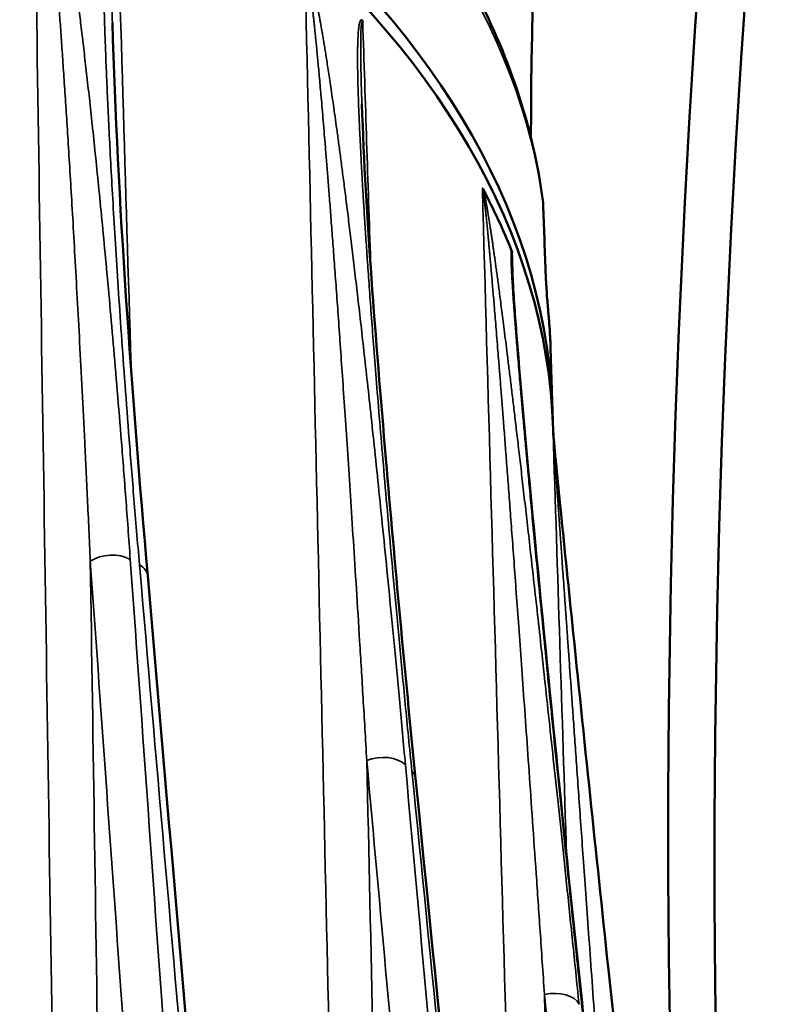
# Model space of a CAD drawing. Header units: millimetres. Extents: x 40 to 2195, y 40 to 1687.
# Tile 18 of 185: x 355 to 391, y 362 to 408. Entities that reach past the tile are written whole.
import ezdxf

# ---------------------------------------------------------------- set-up
doc = ezdxf.new("R2010")
doc.units = ezdxf.units.MM
doc.header["$LTSCALE"] = 8
doc.layers.add('Visible (ISO)', color=7, linetype='Continuous', lineweight=50)
doc.layers.add('Visible Narrow (ISO)', color=7, linetype='Continuous', lineweight=35)

msp = doc.modelspace()

# ---------------------------------------------------------------- linework, layer by layer
at = {"layer": 'Visible (ISO)'}
for p, q in [((371.123, 403.635), (371.123, 403.635)), ((378.002, 396.175), (378.002, 396.175)), ((379.77, 392.446), (379.863, 389.568)), ((379.889, 388.752), (379.899, 388.442))]:
    msp.add_line(p, q, dxfattribs=at)
for centre, major_axis, ratio, start_param, end_param in [((630.322, 528.776), (161.992, 316.297), 0.608065, 2.1428, 2.265044), ((304.902, 388.766), (74.974, 0), 0.57735, 0.009088, 2.43507), ((304.902, 387.95), (75, 0), 0.57735, 0.018517, 2.433048), ((784.674, 600.851), (-282.5, -489.304), 0.57735, 5.365815, 5.629759), ((786.795, 599.627), (-282.5, -489.304), 0.57735, 5.365815, 5.629759), ((304.902, 387.133), (75.026, 0), 0.57735, 0.22805, 0.295549), ((378.43, 399.026), (0.999, 0.036), 0.533582, 6.283183, 6.283311), ((378.539, 395.974), (0.999, 0.036), 0.533584, 6.283083, 6.283196)]:
    msp.add_ellipse(centre, major_axis=major_axis, ratio=ratio, start_param=start_param, end_param=end_param, dxfattribs=at)
for points, knots in [([(365.643, 421.444), (367.198, 420.17), (368.64, 418.843), (371.28, 416.096), (372.477, 414.676), (374.611, 411.756), (375.548, 410.256), (377.143, 407.192), (377.802, 405.628), (378.829, 402.456), (379.197, 400.848), (379.415, 399.23)], [1.7424481, 1.7424481, 1.7424481, 1.7424481, 1.8496767, 1.8496767, 1.9569065, 1.9569065, 2.0641363, 2.0641363, 2.1713662, 2.1713662, 2.278596, 2.278596, 2.278596, 2.278596]), ([(371.105, 407.514), (371.115, 407.503), (371.126, 407.489), (371.145, 407.458), (371.151, 407.444), (371.157, 407.432), (371.161, 407.421), (371.16, 407.423)], [0, 0, 0, 0, 0.00650603, 0.00650603, 0.01273347, 0.01273347, 0.01552946, 0.01552946, 0.01552946, 0.01552946]), ([(371.123, 403.635), (371.293, 398.476), (371.755, 392.919), (372.633, 382.549), (373.09, 377.66), (373.584, 372.736)], [0, 0, 0, 0, 2.132057, 2.132057, 3.99631, 3.99631, 3.99631, 3.99631]), ([(376.642, 399.782), (376.645, 399.784), (376.648, 399.784), (376.651, 399.782), (376.652, 399.781), (376.653, 399.78), (376.654, 399.779), (376.657, 399.777), (376.66, 399.774), (376.662, 399.77), (376.666, 399.765), (376.671, 399.758), (376.675, 399.75)], [0, 0, 0, 0, 0.333333, 0.333333, 0.333333, 0.426609, 0.426609, 0.426609, 0.666667, 0.666667, 0.666667, 1, 1, 1, 1]), ([(377.985, 396.926), (377.987, 396.923), (377.988, 396.92), (377.989, 396.917), (377.993, 396.907), (377.997, 396.895), (378, 396.882), (378.002, 396.874), (378.005, 396.864), (378.007, 396.855), (378.009, 396.847), (378.011, 396.838), (378.012, 396.829)], [0, 0, 0, 0, 0.111125, 0.111125, 0.111125, 0.5, 0.5, 0.5, 0.772021, 0.772021, 0.772021, 1, 1, 1, 1]), ([(378.002, 396.175), (378.012, 395.867), (378.033, 395.509), (378.111, 394.314), (378.18, 393.429), (378.472, 389.86), (378.729, 387.076), (379.69, 376.969), (380.461, 369.48), (381.269, 361.916)], [0, 0, 0, 0, 0.155789, 0.155789, 0.516109, 0.516109, 1.596641, 1.596641, 4.41498, 4.41498, 4.41498, 4.41498]), ([(379.539, 396.009), (379.543, 395.887), (379.549, 395.749), (379.564, 395.465), (379.573, 395.316), (379.592, 395.02), (379.602, 394.869), (379.623, 394.584), (379.634, 394.447), (379.653, 394.218), (379.662, 394.121), (379.669, 394.042)], [0, 0, 0, 0, 0.0442594, 0.0442594, 0.0882022, 0.0882022, 0.1335186, 0.1335186, 0.1796693, 0.1796693, 0.2220745, 0.2220745, 0.2220745, 0.2220745]), ([(379.669, 394.042), (379.679, 393.936), (379.689, 393.83), (379.706, 393.617), (379.714, 393.511), (379.729, 393.298), (379.736, 393.191), (379.748, 392.978), (379.753, 392.872), (379.763, 392.659), (379.767, 392.553), (379.77, 392.446)], [2.30168193, 2.30168193, 2.30168193, 2.30168193, 2.30888071, 2.30888071, 2.31607983, 2.31607983, 2.32327895, 2.32327895, 2.33047807, 2.33047807, 2.33767719, 2.33767719, 2.33767719, 2.33767719]), ([(379.882, 388.629), (379.882, 388.631), (379.882, 388.631), (379.883, 388.629), (379.883, 388.628), (379.883, 388.627), (379.883, 388.626), (379.883, 388.625), (379.883, 388.623), (379.883, 388.621)], [0, 0, 0, 0, 0.3333333, 0.3333333, 0.3333333, 0.4309521, 0.4309521, 0.4309521, 0.5600594, 0.5600594, 0.5600594, 0.5600594]), ([(379.883, 388.621), (379.884, 388.61), (379.885, 388.598), (379.888, 388.57), (379.889, 388.554), (379.893, 388.509), (379.895, 388.478), (379.903, 388.396), (379.908, 388.343), (379.922, 388.184), (379.932, 388.079), (379.965, 387.733), (379.988, 387.496), (380.075, 386.615), (380.138, 385.988), (380.387, 383.505), (380.572, 381.701), (381.309, 374.54), (381.857, 369.307), (382.883, 359.588), (383.361, 355.1), (383.839, 350.647)], [0, 0, 0, 0, 0.004179, 0.004179, 0.009092, 0.009092, 0.018181, 0.018181, 0.033988, 0.033988, 0.06643, 0.06643, 0.142215, 0.142215, 0.353025, 0.353025, 0.985004, 0.985004, 2.880165, 2.880165, 4.532931, 4.532931, 4.532931, 4.532931])]:
    msp.add_open_spline(points, degree=3, knots=knots, dxfattribs=at)
for points in [[(359.688, 407.375), (359.937, 399.123), (360.567, 390.6), (361.307, 382.03)], [(379.42, 399.191), (379.424, 399.151), (379.428, 399.111), (379.429, 399.071)], [(379.43, 399.062), (379.466, 398.046), (379.502, 397.029), (379.539, 396.013)], [(361.307, 382.03), (363.62, 355.235), (365.931, 328.44), (368.242, 301.645)], [(373.584, 372.736), (376.307, 345.559), (379.029, 318.382), (381.751, 291.204)]]:
    msp.add_open_spline(points, degree=3, dxfattribs=at)
at = {"layer": 'Visible Narrow (ISO)'}
for centre, major_axis, ratio, start_param, end_param in [((304.902, 395.749), (74.75, 0), 0.57735, 0.077533, 0.628885), ((378.43, 399.026), (0.999, 0.036), 0.533582, 0.000128, 0.056912), ((378.539, 395.974), (0.999, 0.036), 0.533584, 0.000013, 0.054357), ((378.674, 393.948), (0.996, 0.094), 0.815284, 6.232463, 6.283167), ((304.902, 391.646), (74.881, 0), 0.57735, 0.018517, 0.054513), ((359.597, 382.157), (1.297, 0.092), 0.630235, 0.746539, 2.31282), ((360.012, 381.918), (1.295, 0.112), 0.620196, 0, 0.729648), ((371.997, 372.9), (1.295, 0.117), 0.6167, 0.473952, 2.040233), ((372.29, 372.607), (1.294, 0.13), 0.604405, 0, 0.460398), ((379.825, 362.105), (1.293, 0.132), 0.600334, 0.205775, 1.772056)]:
    msp.add_ellipse(centre, major_axis=major_axis, ratio=ratio, start_param=start_param, end_param=end_param, dxfattribs=at)
for points, knots in [([(356.049, 418.792), (356.191, 409.531), (356.333, 400.168), (356.476, 390.792), (356.619, 381.417), (356.762, 372.028), (356.909, 362.363), (357.056, 352.698), (357.207, 342.756), (357.363, 332.503), (357.496, 323.73), (357.633, 314.728), (357.773, 305.506)], [0, 0, 0, 0, 0.25, 0.25, 0.25, 0.5, 0.5, 0.5, 0.75, 0.75, 0.75, 0.9639311, 0.9639311, 0.9639311, 0.9639311]), ([(360.51, 382.78), (360.44, 383.755), (360.303, 385.628), (360.105, 388.185), (359.914, 390.534), (359.729, 392.701), (359.55, 394.725), (359.376, 396.616), (359.21, 398.354), (359.054, 399.934), (358.907, 401.38), (358.767, 402.708), (358.634, 403.93), (358.508, 405.055), (358.389, 406.089), (358.276, 407.042), (358.169, 407.921), (358.067, 408.735), (357.97, 409.491), (357.876, 410.199), (357.786, 410.862), (357.699, 411.48), (357.617, 412.054), (357.538, 412.582), (357.465, 413.065), (357.396, 413.505), (357.331, 413.905), (357.271, 414.27), (357.215, 414.603), (357.162, 414.907), (357.112, 415.186), (357.064, 415.444), (357.019, 415.684), (356.975, 415.91), (356.933, 416.123), (356.892, 416.322), (356.853, 416.509), (356.815, 416.684), (356.778, 416.848), (356.743, 417.001), (356.709, 417.145), (356.676, 417.279), (356.644, 417.405), (356.614, 417.523), (356.584, 417.633), (356.556, 417.736), (356.528, 417.831), (356.502, 417.921), (356.476, 418.004), (356.451, 418.082), (356.427, 418.155), (356.403, 418.224), (356.379, 418.288), (356.356, 418.349), (356.333, 418.408), (356.31, 418.464), (356.285, 418.519), (356.26, 418.573), (356.232, 418.626), (356.203, 418.678), (356.171, 418.729), (356.146, 418.763), (356.133, 418.779)], [0, 0, 0, 0, 0.0166667, 0.0333333, 0.05, 0.0666667, 0.0833333, 0.1, 0.1166667, 0.1333333, 0.15, 0.1666667, 0.1833333, 0.2, 0.2166667, 0.2333333, 0.25, 0.2666667, 0.2833333, 0.3, 0.3166667, 0.3333333, 0.35, 0.3666667, 0.3833333, 0.4, 0.4166667, 0.4333333, 0.45, 0.4666667, 0.4833333, 0.5, 0.5166667, 0.5333333, 0.55, 0.5666667, 0.5833333, 0.6, 0.6166667, 0.6333333, 0.65, 0.6666667, 0.6833333, 0.7, 0.7166667, 0.7333333, 0.75, 0.7666667, 0.7833333, 0.8, 0.8166667, 0.8333333, 0.85, 0.8666667, 0.8833333, 0.9, 0.9166667, 0.9333333, 0.95, 0.9666667, 0.9833333, 1, 1, 1, 1]), ([(359.713, 416.712), (359.7, 416.709), (359.687, 416.704), (359.675, 416.697), (359.664, 416.689), (359.653, 416.679), (359.642, 416.667), (359.631, 416.656), (359.621, 416.642), (359.611, 416.626), (359.601, 416.61), (359.591, 416.592), (359.582, 416.572), (359.572, 416.552), (359.563, 416.529), (359.553, 416.505), (359.544, 416.48), (359.535, 416.453), (359.526, 416.423), (359.517, 416.394), (359.508, 416.362), (359.5, 416.328), (359.491, 416.293), (359.482, 416.257), (359.474, 416.218), (359.466, 416.18), (359.458, 416.139), (359.45, 416.096), (359.443, 416.053), (359.435, 416.007), (359.428, 415.959), (359.42, 415.911), (359.413, 415.861), (359.406, 415.808), (359.399, 415.755), (359.392, 415.699), (359.386, 415.64), (359.379, 415.581), (359.373, 415.519), (359.366, 415.453), (359.36, 415.388), (359.354, 415.318), (359.348, 415.244), (359.341, 415.171), (359.335, 415.092), (359.33, 415.009), (359.324, 414.926), (359.318, 414.838), (359.313, 414.745), (359.307, 414.652), (359.302, 414.554), (359.297, 414.451), (359.293, 414.349), (359.288, 414.243), (359.284, 414.133), (359.28, 414.024), (359.276, 413.912), (359.273, 413.797), (359.269, 413.682), (359.266, 413.564), (359.264, 413.443), (359.261, 413.322), (359.258, 413.197), (359.256, 413.068), (359.254, 412.939), (359.253, 412.805), (359.251, 412.665), (359.25, 412.526), (359.249, 412.38), (359.249, 412.229), (359.248, 412.077), (359.248, 411.918), (359.248, 411.752), (359.249, 411.586), (359.249, 411.412), (359.251, 411.23), (359.252, 411.047), (359.254, 410.856), (359.256, 410.655), (359.259, 410.454), (359.262, 410.243), (359.266, 410.022), (359.269, 409.801), (359.274, 409.569), (359.279, 409.325), (359.284, 409.082), (359.29, 408.827), (359.297, 408.561), (359.304, 408.295), (359.312, 408.016), (359.321, 407.726), (359.33, 407.435), (359.34, 407.132), (359.351, 406.816), (359.362, 406.499), (359.374, 406.17), (359.387, 405.826), (359.4, 405.482), (359.415, 405.123), (359.431, 404.745), (359.447, 404.368), (359.465, 403.972), (359.484, 403.554), (359.503, 403.136), (359.525, 402.696), (359.548, 402.229), (359.572, 401.763), (359.597, 401.271), (359.625, 400.748), (359.654, 400.226), (359.685, 399.673), (359.719, 399.088), (359.753, 398.503), (359.79, 397.886), (359.83, 397.243), (359.869, 396.599), (359.912, 395.931), (359.958, 395.24), (360.003, 394.549), (360.052, 393.836), (360.103, 393.095), (360.155, 392.354), (360.21, 391.585), (360.269, 390.783), (360.329, 389.982), (360.392, 389.147), (360.459, 388.276), (360.527, 387.404), (360.6, 386.497), (360.678, 385.542), (360.756, 384.586), (360.84, 383.584), (360.931, 382.537)], [0, 0, 0, 0, 0.022727, 0.022727, 0.022727, 0.045455, 0.045455, 0.045455, 0.068182, 0.068182, 0.068182, 0.090909, 0.090909, 0.090909, 0.113636, 0.113636, 0.113636, 0.136364, 0.136364, 0.136364, 0.159091, 0.159091, 0.159091, 0.181818, 0.181818, 0.181818, 0.204545, 0.204545, 0.204545, 0.227273, 0.227273, 0.227273, 0.25, 0.25, 0.25, 0.272727, 0.272727, 0.272727, 0.295455, 0.295455, 0.295455, 0.318182, 0.318182, 0.318182, 0.340909, 0.340909, 0.340909, 0.363636, 0.363636, 0.363636, 0.386364, 0.386364, 0.386364, 0.409091, 0.409091, 0.409091, 0.431818, 0.431818, 0.431818, 0.454545, 0.454545, 0.454545, 0.477273, 0.477273, 0.477273, 0.5, 0.5, 0.5, 0.522727, 0.522727, 0.522727, 0.545455, 0.545455, 0.545455, 0.568182, 0.568182, 0.568182, 0.590909, 0.590909, 0.590909, 0.613636, 0.613636, 0.613636, 0.636364, 0.636364, 0.636364, 0.659091, 0.659091, 0.659091, 0.681818, 0.681818, 0.681818, 0.704545, 0.704545, 0.704545, 0.727273, 0.727273, 0.727273, 0.75, 0.75, 0.75, 0.772727, 0.772727, 0.772727, 0.795455, 0.795455, 0.795455, 0.818182, 0.818182, 0.818182, 0.840909, 0.840909, 0.840909, 0.863636, 0.863636, 0.863636, 0.886364, 0.886364, 0.886364, 0.909091, 0.909091, 0.909091, 0.931818, 0.931818, 0.931818, 0.954545, 0.954545, 0.954545, 0.977273, 0.977273, 0.977273, 1, 1, 1, 1]), ([(359.792, 416.631), (359.784, 416.636), (359.769, 416.639), (359.747, 416.623), (359.729, 416.592), (359.713, 416.548), (359.698, 416.492), (359.684, 416.425), (359.671, 416.344), (359.658, 416.248), (359.646, 416.137), (359.635, 416.013), (359.625, 415.877), (359.616, 415.726), (359.607, 415.559), (359.6, 415.376), (359.593, 415.174), (359.586, 414.948), (359.581, 414.694), (359.577, 414.41), (359.574, 414.097), (359.572, 413.759), (359.572, 413.404), (359.573, 413.034), (359.576, 412.641), (359.58, 412.219), (359.585, 411.762), (359.593, 411.265), (359.603, 410.72), (359.615, 410.122), (359.63, 409.464), (359.648, 408.741), (359.668, 408.039), (359.682, 407.568), (359.688, 407.375)], [0, 0, 0, 0, 0.0217391, 0.0434783, 0.0652174, 0.0869565, 0.1086957, 0.1304348, 0.1521739, 0.173913, 0.1956522, 0.2173913, 0.2391304, 0.2608696, 0.2826087, 0.3043478, 0.326087, 0.3478261, 0.3695652, 0.3913043, 0.4130435, 0.4347826, 0.4565217, 0.4782609, 0.5, 0.5217391, 0.5434783, 0.5652174, 0.5869565, 0.6086957, 0.6304348, 0.6521739, 0.673913, 0.6882523, 0.6882523, 0.6882523, 0.6882523]), ([(368.513, 410.07), (368.723, 400.755), (368.935, 391.337), (369.148, 381.903), (369.36, 372.468), (369.573, 363.017), (369.792, 353.291), (370.154, 337.151), (370.534, 320.231), (370.934, 302.436), (370.945, 301.943), (370.956, 301.449), (370.967, 300.955)], [0, 0, 0, 0, 0.25, 0.25, 0.25, 0.5, 0.5, 0.5, 0.9148371, 0.9148371, 0.9148371, 0.9263259, 0.9263259, 0.9263259, 0.9263259]), ([(371.347, 373.559), (371.289, 374.554), (371.233, 375.508), (371.178, 376.419), (371.124, 377.331), (371.071, 378.199), (371.02, 379.031), (370.969, 379.864), (370.92, 380.66), (370.872, 381.426), (370.824, 382.191), (370.777, 382.925), (370.732, 383.635), (370.686, 384.345), (370.642, 385.03), (370.599, 385.692), (370.556, 386.355), (370.514, 386.995), (370.473, 387.609), (370.432, 388.223), (370.393, 388.811), (370.355, 389.373), (370.317, 389.934), (370.28, 390.469), (370.245, 390.981), (370.21, 391.493), (370.176, 391.981), (370.143, 392.45), (370.11, 392.919), (370.078, 393.368), (370.047, 393.8), (370.017, 394.232), (369.987, 394.646), (369.958, 395.044), (369.929, 395.442), (369.901, 395.823), (369.874, 396.19), (369.847, 396.557), (369.821, 396.909), (369.796, 397.247), (369.771, 397.585), (369.746, 397.909), (369.722, 398.221), (369.699, 398.533), (369.676, 398.832), (369.653, 399.12), (369.631, 399.408), (369.609, 399.685), (369.588, 399.952), (369.567, 400.219), (369.547, 400.476), (369.527, 400.724), (369.507, 400.972), (369.488, 401.211), (369.469, 401.442), (369.451, 401.672), (369.432, 401.894), (369.415, 402.108), (369.397, 402.322), (369.38, 402.528), (369.363, 402.726), (369.346, 402.924), (369.33, 403.114), (369.315, 403.295), (369.299, 403.477), (369.284, 403.652), (369.269, 403.818), (369.255, 403.985), (369.241, 404.144), (369.227, 404.297), (369.214, 404.449), (369.201, 404.594), (369.188, 404.733), (369.176, 404.872), (369.164, 405.005), (369.152, 405.131), (369.14, 405.258), (369.129, 405.379), (369.118, 405.495), (369.107, 405.61), (369.097, 405.721), (369.087, 405.826), (369.077, 405.932), (369.067, 406.033), (369.058, 406.13), (369.048, 406.227), (369.039, 406.32), (369.03, 406.41), (369.021, 406.499), (369.013, 406.585), (369.004, 406.668), (368.996, 406.751), (368.988, 406.831), (368.98, 406.909), (368.972, 406.987), (368.964, 407.062), (368.957, 407.135), (368.949, 407.208), (368.941, 407.279), (368.934, 407.348), (368.927, 407.416), (368.92, 407.482), (368.913, 407.547), (368.906, 407.611), (368.899, 407.673), (368.892, 407.734), (368.886, 407.794), (368.879, 407.852), (368.873, 407.909), (368.866, 407.965), (368.86, 408.02), (368.854, 408.072), (368.848, 408.125), (368.842, 408.176), (368.836, 408.226), (368.83, 408.275), (368.825, 408.323), (368.819, 408.369), (368.813, 408.415), (368.808, 408.459), (368.803, 408.503), (368.797, 408.546), (368.792, 408.587), (368.787, 408.628), (368.782, 408.668), (368.777, 408.707), (368.772, 408.744), (368.767, 408.782), (368.762, 408.818), (368.758, 408.853), (368.753, 408.888), (368.748, 408.922), (368.744, 408.955), (368.74, 408.988), (368.735, 409.019), (368.731, 409.05), (368.727, 409.08), (368.722, 409.11), (368.718, 409.138), (368.714, 409.166), (368.71, 409.194), (368.706, 409.22), (368.702, 409.247), (368.698, 409.272), (368.695, 409.297), (368.691, 409.322), (368.687, 409.345), (368.684, 409.369), (368.68, 409.392), (368.676, 409.414), (368.673, 409.436), (368.669, 409.457), (368.666, 409.478), (368.662, 409.499), (368.659, 409.519), (368.655, 409.539), (368.652, 409.558), (368.649, 409.577), (368.645, 409.596), (368.642, 409.614), (368.639, 409.633), (368.635, 409.65), (368.632, 409.668), (368.629, 409.686), (368.625, 409.703), (368.622, 409.72), (368.618, 409.737), (368.615, 409.753), (368.611, 409.77), (368.608, 409.787), (368.604, 409.803), (368.601, 409.819), (368.597, 409.836), (368.593, 409.852), (368.589, 409.868), (368.585, 409.884), (368.581, 409.9), (368.577, 409.916), (368.573, 409.931), (368.568, 409.947), (368.563, 409.962), (368.559, 409.977), (368.554, 409.992), (368.548, 410.006), (368.543, 410.02), (368.537, 410.033), (368.531, 410.044), (368.526, 410.055), (368.519, 410.064), (368.513, 410.07)], [0, 0, 0, 0, 0.015873, 0.015873, 0.015873, 0.031746, 0.031746, 0.031746, 0.047619, 0.047619, 0.047619, 0.063492, 0.063492, 0.063492, 0.079365, 0.079365, 0.079365, 0.095238, 0.095238, 0.095238, 0.111111, 0.111111, 0.111111, 0.126984, 0.126984, 0.126984, 0.142857, 0.142857, 0.142857, 0.15873, 0.15873, 0.15873, 0.174603, 0.174603, 0.174603, 0.190476, 0.190476, 0.190476, 0.206349, 0.206349, 0.206349, 0.222222, 0.222222, 0.222222, 0.238095, 0.238095, 0.238095, 0.253968, 0.253968, 0.253968, 0.269841, 0.269841, 0.269841, 0.285714, 0.285714, 0.285714, 0.301587, 0.301587, 0.301587, 0.31746, 0.31746, 0.31746, 0.333333, 0.333333, 0.333333, 0.349206, 0.349206, 0.349206, 0.365079, 0.365079, 0.365079, 0.380952, 0.380952, 0.380952, 0.396825, 0.396825, 0.396825, 0.412698, 0.412698, 0.412698, 0.428571, 0.428571, 0.428571, 0.444444, 0.444444, 0.444444, 0.460317, 0.460317, 0.460317, 0.47619, 0.47619, 0.47619, 0.492063, 0.492063, 0.492063, 0.507937, 0.507937, 0.507937, 0.52381, 0.52381, 0.52381, 0.539683, 0.539683, 0.539683, 0.555556, 0.555556, 0.555556, 0.571429, 0.571429, 0.571429, 0.587302, 0.587302, 0.587302, 0.603175, 0.603175, 0.603175, 0.619048, 0.619048, 0.619048, 0.634921, 0.634921, 0.634921, 0.650794, 0.650794, 0.650794, 0.666667, 0.666667, 0.666667, 0.68254, 0.68254, 0.68254, 0.698413, 0.698413, 0.698413, 0.714286, 0.714286, 0.714286, 0.730159, 0.730159, 0.730159, 0.746032, 0.746032, 0.746032, 0.761905, 0.761905, 0.761905, 0.777778, 0.777778, 0.777778, 0.793651, 0.793651, 0.793651, 0.809524, 0.809524, 0.809524, 0.825397, 0.825397, 0.825397, 0.84127, 0.84127, 0.84127, 0.857143, 0.857143, 0.857143, 0.873016, 0.873016, 0.873016, 0.888889, 0.888889, 0.888889, 0.904762, 0.904762, 0.904762, 0.920635, 0.920635, 0.920635, 0.936508, 0.936508, 0.936508, 0.952381, 0.952381, 0.952381, 0.968254, 0.968254, 0.968254, 0.984127, 0.984127, 0.984127, 1, 1, 1, 1]), ([(373.116, 373.368), (373.028, 374.353), (372.941, 375.298), (372.857, 376.201), (372.773, 377.105), (372.692, 377.966), (372.613, 378.792), (372.534, 379.618), (372.457, 380.41), (372.382, 381.17), (372.308, 381.931), (372.235, 382.661), (372.164, 383.367), (372.093, 384.073), (372.024, 384.755), (371.956, 385.415), (371.888, 386.075), (371.822, 386.713), (371.758, 387.326), (371.693, 387.938), (371.631, 388.525), (371.571, 389.085), (371.511, 389.646), (371.453, 390.18), (371.397, 390.691), (371.341, 391.203), (371.287, 391.692), (371.234, 392.161), (371.182, 392.63), (371.131, 393.08), (371.082, 393.512), (371.033, 393.944), (370.985, 394.359), (370.939, 394.758), (370.893, 395.157), (370.848, 395.54), (370.804, 395.908), (370.761, 396.276), (370.719, 396.629), (370.678, 396.969), (370.637, 397.309), (370.597, 397.635), (370.559, 397.948), (370.52, 398.262), (370.483, 398.563), (370.447, 398.853), (370.411, 399.143), (370.375, 399.422), (370.341, 399.691), (370.307, 399.96), (370.274, 400.219), (370.241, 400.47), (370.209, 400.72), (370.177, 400.961), (370.147, 401.194), (370.116, 401.428), (370.086, 401.652), (370.057, 401.869), (370.028, 402.085), (369.999, 402.293), (369.972, 402.494), (369.944, 402.694), (369.918, 402.886), (369.892, 403.071), (369.866, 403.255), (369.841, 403.432), (369.817, 403.601), (369.793, 403.771), (369.77, 403.932), (369.747, 404.087), (369.725, 404.242), (369.703, 404.39), (369.682, 404.531), (369.661, 404.673), (369.641, 404.808), (369.622, 404.937), (369.602, 405.066), (369.583, 405.189), (369.565, 405.307), (369.547, 405.425), (369.529, 405.538), (369.513, 405.646), (369.496, 405.754), (369.479, 405.858), (369.463, 405.957), (369.448, 406.056), (369.432, 406.151), (369.417, 406.243), (369.402, 406.335), (369.388, 406.423), (369.374, 406.509), (369.36, 406.594), (369.346, 406.676), (369.332, 406.756), (369.319, 406.836), (369.305, 406.914), (369.293, 406.989), (369.28, 407.064), (369.267, 407.137), (369.254, 407.208), (369.242, 407.279), (369.23, 407.348), (369.218, 407.414), (369.206, 407.481), (369.194, 407.545), (369.183, 407.607), (369.171, 407.67), (369.16, 407.73), (369.149, 407.789), (369.138, 407.848), (369.128, 407.904), (369.117, 407.959), (369.107, 408.014), (369.096, 408.067), (369.086, 408.119), (369.076, 408.17), (369.066, 408.22), (369.057, 408.268), (369.047, 408.316), (369.038, 408.363), (369.028, 408.408), (369.019, 408.453), (369.01, 408.497), (369.001, 408.539), (368.992, 408.582), (368.984, 408.622), (368.975, 408.662), (368.967, 408.702), (368.958, 408.74), (368.95, 408.777), (368.942, 408.814), (368.934, 408.85), (368.926, 408.884), (368.918, 408.919), (368.911, 408.952), (368.903, 408.985), (368.896, 409.017), (368.888, 409.048), (368.881, 409.079), (368.874, 409.109), (368.867, 409.138), (368.86, 409.166), (368.853, 409.195), (368.846, 409.222), (368.839, 409.249), (368.833, 409.275), (368.826, 409.301), (368.82, 409.326), (368.813, 409.351), (368.807, 409.375), (368.8, 409.398), (368.794, 409.422), (368.788, 409.444), (368.782, 409.467), (368.776, 409.489), (368.769, 409.51), (368.763, 409.531), (368.757, 409.552), (368.751, 409.573), (368.745, 409.593), (368.739, 409.613), (368.733, 409.633), (368.727, 409.652), (368.721, 409.672), (368.715, 409.691), (368.709, 409.71), (368.703, 409.729), (368.697, 409.748), (368.69, 409.767), (368.684, 409.785), (368.677, 409.804), (368.67, 409.823), (368.664, 409.841), (368.657, 409.86), (368.649, 409.878), (368.642, 409.897), (368.635, 409.916), (368.627, 409.934), (368.619, 409.953), (368.611, 409.971), (368.602, 409.99), (368.593, 410.009), (368.584, 410.027), (368.573, 410.045)], [0, 0, 0, 0, 0.0163934, 0.0163934, 0.0163934, 0.0327869, 0.0327869, 0.0327869, 0.0491803, 0.0491803, 0.0491803, 0.0655738, 0.0655738, 0.0655738, 0.0819672, 0.0819672, 0.0819672, 0.0983607, 0.0983607, 0.0983607, 0.1147541, 0.1147541, 0.1147541, 0.1311475, 0.1311475, 0.1311475, 0.147541, 0.147541, 0.147541, 0.1639344, 0.1639344, 0.1639344, 0.1803279, 0.1803279, 0.1803279, 0.1967213, 0.1967213, 0.1967213, 0.2131148, 0.2131148, 0.2131148, 0.2295082, 0.2295082, 0.2295082, 0.2459016, 0.2459016, 0.2459016, 0.2622951, 0.2622951, 0.2622951, 0.2786885, 0.2786885, 0.2786885, 0.295082, 0.295082, 0.295082, 0.3114754, 0.3114754, 0.3114754, 0.3278689, 0.3278689, 0.3278689, 0.3442623, 0.3442623, 0.3442623, 0.3606557, 0.3606557, 0.3606557, 0.3770492, 0.3770492, 0.3770492, 0.3934426, 0.3934426, 0.3934426, 0.4098361, 0.4098361, 0.4098361, 0.4262295, 0.4262295, 0.4262295, 0.442623, 0.442623, 0.442623, 0.4590164, 0.4590164, 0.4590164, 0.4754098, 0.4754098, 0.4754098, 0.4918033, 0.4918033, 0.4918033, 0.5081967, 0.5081967, 0.5081967, 0.5245902, 0.5245902, 0.5245902, 0.5409836, 0.5409836, 0.5409836, 0.557377, 0.557377, 0.557377, 0.5737705, 0.5737705, 0.5737705, 0.5901639, 0.5901639, 0.5901639, 0.6065574, 0.6065574, 0.6065574, 0.6229508, 0.6229508, 0.6229508, 0.6393443, 0.6393443, 0.6393443, 0.6557377, 0.6557377, 0.6557377, 0.6721311, 0.6721311, 0.6721311, 0.6885246, 0.6885246, 0.6885246, 0.704918, 0.704918, 0.704918, 0.7213115, 0.7213115, 0.7213115, 0.7377049, 0.7377049, 0.7377049, 0.7540984, 0.7540984, 0.7540984, 0.7704918, 0.7704918, 0.7704918, 0.7868852, 0.7868852, 0.7868852, 0.8032787, 0.8032787, 0.8032787, 0.8196721, 0.8196721, 0.8196721, 0.8360656, 0.8360656, 0.8360656, 0.852459, 0.852459, 0.852459, 0.8688525, 0.8688525, 0.8688525, 0.8852459, 0.8852459, 0.8852459, 0.9016393, 0.9016393, 0.9016393, 0.9180328, 0.9180328, 0.9180328, 0.9344262, 0.9344262, 0.9344262, 0.9508197, 0.9508197, 0.9508197, 0.9672131, 0.9672131, 0.9672131, 0.9836066, 0.9836066, 0.9836066, 0.9999926, 0.9999926, 0.9999926, 0.9999926]), ([(371.105, 407.514), (371.095, 407.513), (371.087, 407.508), (371.079, 407.501), (371.071, 407.494), (371.064, 407.485), (371.057, 407.473), (371.05, 407.461), (371.043, 407.447), (371.037, 407.43), (371.031, 407.413), (371.025, 407.395), (371.02, 407.373), (371.014, 407.352), (371.008, 407.328), (371.003, 407.301), (370.998, 407.275), (370.993, 407.246), (370.989, 407.214), (370.984, 407.183), (370.98, 407.149), (370.975, 407.114), (370.971, 407.078), (370.967, 407.04), (370.964, 406.999), (370.96, 406.958), (370.957, 406.915), (370.954, 406.87), (370.951, 406.824), (370.948, 406.776), (370.945, 406.725), (370.942, 406.675), (370.94, 406.621), (370.938, 406.564), (370.936, 406.508), (370.934, 406.448), (370.932, 406.385), (370.931, 406.322), (370.929, 406.255), (370.928, 406.184), (370.927, 406.112), (370.926, 406.037), (370.926, 405.956), (370.925, 405.876), (370.925, 405.79), (370.925, 405.7), (370.925, 405.609), (370.926, 405.513), (370.927, 405.413), (370.928, 405.312), (370.929, 405.207), (370.931, 405.099), (370.933, 404.99), (370.935, 404.879), (370.937, 404.764), (370.94, 404.65), (370.943, 404.533), (370.946, 404.413), (370.949, 404.292), (370.953, 404.169), (370.957, 404.04), (370.961, 403.912), (370.966, 403.779), (370.971, 403.64), (370.976, 403.502), (370.981, 403.358), (370.987, 403.207), (370.993, 403.056), (371, 402.899), (371.007, 402.734), (371.014, 402.569), (371.022, 402.396), (371.031, 402.215), (371.039, 402.033), (371.049, 401.843), (371.059, 401.643), (371.069, 401.443), (371.08, 401.232), (371.092, 401.012), (371.104, 400.791), (371.116, 400.559), (371.13, 400.315), (371.144, 400.072), (371.159, 399.817), (371.175, 399.55), (371.191, 399.282), (371.208, 399.003), (371.227, 398.711), (371.245, 398.419), (371.265, 398.114), (371.286, 397.795), (371.306, 397.477), (371.329, 397.145), (371.352, 396.798), (371.376, 396.451), (371.401, 396.089), (371.428, 395.709), (371.455, 395.329), (371.484, 394.93), (371.515, 394.508), (371.546, 394.087), (371.579, 393.643), (371.615, 393.172), (371.651, 392.702), (371.689, 392.205), (371.731, 391.677), (371.773, 391.149), (371.817, 390.59), (371.865, 389.997), (371.914, 389.404), (371.965, 388.777), (372.02, 388.122), (372.075, 387.468), (372.134, 386.785), (372.195, 386.08), (372.256, 385.374), (372.32, 384.645), (372.387, 383.888), (372.455, 383.13), (372.526, 382.344), (372.601, 381.524), (372.677, 380.704), (372.756, 379.849), (372.841, 378.956), (372.925, 378.064), (373.014, 377.133), (373.11, 376.154), (373.205, 375.174), (373.306, 374.145), (373.414, 373.07)], [0.0000412, 0.0000412, 0.0000412, 0.0000412, 0.0232558, 0.0232558, 0.0232558, 0.0465116, 0.0465116, 0.0465116, 0.0697674, 0.0697674, 0.0697674, 0.0930233, 0.0930233, 0.0930233, 0.1162791, 0.1162791, 0.1162791, 0.1395349, 0.1395349, 0.1395349, 0.1627907, 0.1627907, 0.1627907, 0.1860465, 0.1860465, 0.1860465, 0.2093023, 0.2093023, 0.2093023, 0.2325581, 0.2325581, 0.2325581, 0.255814, 0.255814, 0.255814, 0.2790698, 0.2790698, 0.2790698, 0.3023256, 0.3023256, 0.3023256, 0.3255814, 0.3255814, 0.3255814, 0.3488372, 0.3488372, 0.3488372, 0.372093, 0.372093, 0.372093, 0.3953488, 0.3953488, 0.3953488, 0.4186047, 0.4186047, 0.4186047, 0.4418605, 0.4418605, 0.4418605, 0.4651163, 0.4651163, 0.4651163, 0.4883721, 0.4883721, 0.4883721, 0.5116279, 0.5116279, 0.5116279, 0.5348837, 0.5348837, 0.5348837, 0.5581395, 0.5581395, 0.5581395, 0.5813953, 0.5813953, 0.5813953, 0.6046512, 0.6046512, 0.6046512, 0.627907, 0.627907, 0.627907, 0.6511628, 0.6511628, 0.6511628, 0.6744186, 0.6744186, 0.6744186, 0.6976744, 0.6976744, 0.6976744, 0.7209302, 0.7209302, 0.7209302, 0.744186, 0.744186, 0.744186, 0.7674419, 0.7674419, 0.7674419, 0.7906977, 0.7906977, 0.7906977, 0.8139535, 0.8139535, 0.8139535, 0.8372093, 0.8372093, 0.8372093, 0.8604651, 0.8604651, 0.8604651, 0.8837209, 0.8837209, 0.8837209, 0.9069767, 0.9069767, 0.9069767, 0.9302326, 0.9302326, 0.9302326, 0.9534884, 0.9534884, 0.9534884, 0.9767442, 0.9767442, 0.9767442, 1, 1, 1, 1]), ([(371.16, 407.423), (371.154, 407.43), (371.148, 407.432), (371.143, 407.43), (371.138, 407.428), (371.133, 407.422), (371.128, 407.414), (371.124, 407.405), (371.12, 407.394), (371.117, 407.38), (371.113, 407.366), (371.11, 407.35), (371.107, 407.332), (371.103, 407.314), (371.101, 407.293), (371.098, 407.271), (371.095, 407.248), (371.093, 407.223), (371.09, 407.195), (371.088, 407.167), (371.086, 407.137), (371.084, 407.104), (371.082, 407.072), (371.08, 407.037), (371.078, 406.999), (371.077, 406.962), (371.075, 406.922), (371.074, 406.881), (371.073, 406.839), (371.072, 406.795), (371.071, 406.748), (371.07, 406.702), (371.069, 406.653), (371.068, 406.601), (371.068, 406.55), (371.067, 406.496), (371.067, 406.439), (371.067, 406.382), (371.067, 406.322), (371.067, 406.259), (371.067, 406.196), (371.067, 406.13), (371.067, 406.06), (371.068, 405.99), (371.068, 405.917), (371.069, 405.838), (371.07, 405.76), (371.071, 405.677), (371.073, 405.589), (371.074, 405.5), (371.076, 405.407), (371.077, 405.309), (371.079, 405.21), (371.082, 405.107), (371.084, 404.999), (371.086, 404.891), (371.089, 404.779), (371.092, 404.664), (371.095, 404.549), (371.098, 404.431), (371.102, 404.31), (371.105, 404.189), (371.109, 404.066), (371.113, 403.939), (371.116, 403.84), (371.119, 403.739), (371.123, 403.635)], [0.0000089, 0.0000089, 0.0000089, 0.0000089, 0.0222222, 0.0222222, 0.0222222, 0.0444444, 0.0444444, 0.0444444, 0.0666667, 0.0666667, 0.0666667, 0.0888889, 0.0888889, 0.0888889, 0.1111111, 0.1111111, 0.1111111, 0.1333333, 0.1333333, 0.1333333, 0.1555556, 0.1555556, 0.1555556, 0.1777778, 0.1777778, 0.1777778, 0.2, 0.2, 0.2, 0.2222222, 0.2222222, 0.2222222, 0.2444444, 0.2444444, 0.2444444, 0.2666667, 0.2666667, 0.2666667, 0.2888889, 0.2888889, 0.2888889, 0.3111111, 0.3111111, 0.3111111, 0.3333333, 0.3333333, 0.3333333, 0.3555556, 0.3555556, 0.3555556, 0.3777778, 0.3777778, 0.3777778, 0.4, 0.4, 0.4, 0.4222222, 0.4222222, 0.4222222, 0.4444444, 0.4444444, 0.4444444, 0.4666667, 0.4666667, 0.4666667, 0.4839501, 0.4839501, 0.4839501, 0.4839501]), ([(376.642, 399.782), (376.905, 390.462), (377.171, 381.04), (377.437, 371.6), (377.703, 362.16), (377.97, 352.703), (378.244, 342.971), (378.457, 335.38), (378.676, 327.623), (378.899, 319.68)], [0, 0, 0, 0, 0.25, 0.25, 0.25, 0.5, 0.5, 0.5, 0.6949779, 0.6949779, 0.6949779, 0.6949779]), ([(381.074, 362.393), (380.972, 363.395), (380.773, 365.32), (380.499, 367.95), (380.244, 370.368), (380.006, 372.601), (379.782, 374.687), (379.57, 376.638), (379.374, 378.431), (379.193, 380.064), (379.027, 381.558), (378.872, 382.932), (378.729, 384.197), (378.595, 385.361), (378.472, 386.434), (378.357, 387.422), (378.249, 388.334), (378.149, 389.179), (378.055, 389.965), (377.967, 390.701), (377.882, 391.391), (377.803, 392.035), (377.729, 392.632), (377.66, 393.183), (377.596, 393.687), (377.537, 394.147), (377.483, 394.566), (377.433, 394.948), (377.387, 395.296), (377.344, 395.615), (377.304, 395.908), (377.267, 396.179), (377.232, 396.432), (377.199, 396.67), (377.167, 396.894), (377.137, 397.104), (377.109, 397.301), (377.082, 397.487), (377.056, 397.66), (377.031, 397.823), (377.008, 397.976), (376.986, 398.119), (376.965, 398.253), (376.945, 398.378), (376.925, 398.496), (376.907, 398.605), (376.89, 398.708), (376.873, 398.804), (376.858, 398.894), (376.843, 398.978), (376.828, 399.057), (376.815, 399.131), (376.801, 399.202), (376.788, 399.268), (376.775, 399.332), (376.763, 399.394), (376.75, 399.455), (376.736, 399.515), (376.722, 399.575), (376.708, 399.634), (376.692, 399.692), (376.681, 399.731), (376.675, 399.75)], [0, 0, 0, 0, 0.0166667, 0.0333333, 0.05, 0.0666667, 0.0833333, 0.1, 0.1166667, 0.1333333, 0.15, 0.1666667, 0.1833333, 0.2, 0.2166667, 0.2333333, 0.25, 0.2666667, 0.2833333, 0.3, 0.3166667, 0.3333333, 0.35, 0.3666667, 0.3833333, 0.4, 0.4166667, 0.4333333, 0.45, 0.4666667, 0.4833333, 0.5, 0.5166667, 0.5333333, 0.55, 0.5666667, 0.5833333, 0.6, 0.6166667, 0.6333333, 0.65, 0.6666667, 0.6833333, 0.7, 0.7166667, 0.7333333, 0.75, 0.7666667, 0.7833333, 0.8, 0.8166667, 0.8333333, 0.85, 0.8666667, 0.8833333, 0.9, 0.9166667, 0.9333333, 0.95, 0.9666667, 0.9833333, 0.9999999, 0.9999999, 0.9999999, 0.9999999]), ([(379.427, 399.092), (379.439, 398.753), (379.451, 398.413), (379.463, 398.074), (379.476, 397.735), (379.488, 397.395), (379.5, 397.056), (379.512, 396.717), (379.524, 396.378), (379.536, 396.038)], [0, 0, 0, 0, 0.3333333, 0.3333333, 0.3333333, 0.6666667, 0.6666667, 0.6666667, 1, 1, 1, 1]), ([(377.985, 396.926), (377.982, 396.927), (377.979, 396.923), (377.976, 396.918), (377.973, 396.912), (377.971, 396.905), (377.969, 396.895), (377.967, 396.886), (377.966, 396.875), (377.964, 396.862), (377.963, 396.849), (377.962, 396.834), (377.961, 396.817), (377.96, 396.8), (377.959, 396.781), (377.959, 396.76), (377.958, 396.739), (377.958, 396.716), (377.958, 396.691), (377.957, 396.666), (377.957, 396.639), (377.958, 396.61), (377.958, 396.581), (377.959, 396.55), (377.959, 396.517), (377.96, 396.485), (377.961, 396.45), (377.962, 396.413), (377.963, 396.376), (377.964, 396.337), (377.966, 396.295), (377.968, 396.254), (377.969, 396.21), (377.972, 396.164), (377.974, 396.118), (377.976, 396.069), (377.978, 396.017), (377.981, 395.966), (377.984, 395.911), (377.987, 395.854), (377.99, 395.797), (377.993, 395.736), (377.997, 395.671), (378.001, 395.607), (378.005, 395.539), (378.01, 395.466), (378.014, 395.393), (378.019, 395.316), (378.024, 395.233), (378.03, 395.151), (378.035, 395.064), (378.042, 394.972), (378.048, 394.88), (378.055, 394.784), (378.062, 394.683), (378.069, 394.582), (378.076, 394.477), (378.084, 394.37), (378.092, 394.263), (378.1, 394.153), (378.109, 394.041), (378.117, 393.928), (378.126, 393.813), (378.135, 393.694), (378.144, 393.575), (378.154, 393.452), (378.164, 393.325), (378.174, 393.197), (378.185, 393.065), (378.196, 392.927), (378.207, 392.789), (378.219, 392.645), (378.231, 392.495), (378.243, 392.344), (378.256, 392.187), (378.27, 392.021), (378.284, 391.856), (378.299, 391.683), (378.314, 391.501), (378.329, 391.319), (378.346, 391.128), (378.363, 390.927), (378.38, 390.726), (378.399, 390.515), (378.418, 390.293), (378.438, 390.071), (378.458, 389.838), (378.48, 389.593), (378.502, 389.348), (378.524, 389.092), (378.549, 388.823), (378.573, 388.555), (378.598, 388.274), (378.625, 387.98), (378.652, 387.686), (378.68, 387.379), (378.709, 387.059), (378.739, 386.739), (378.77, 386.406), (378.802, 386.057), (378.835, 385.708), (378.869, 385.344), (378.905, 384.962), (378.941, 384.579), (378.979, 384.177), (379.02, 383.753), (379.06, 383.328), (379.103, 382.88), (379.149, 382.406), (379.195, 381.931), (379.244, 381.43), (379.296, 380.897), (379.348, 380.364), (379.403, 379.8), (379.462, 379.201), (379.521, 378.601), (379.584, 377.967), (379.65, 377.305), (379.716, 376.644), (379.786, 375.954), (379.858, 375.241), (379.93, 374.528), (380.004, 373.791), (380.083, 373.024), (380.161, 372.258), (380.242, 371.462), (380.328, 370.632), (380.414, 369.801), (380.504, 368.935), (380.598, 368.031), (380.692, 367.126), (380.791, 366.183), (380.896, 365.189), (381.001, 364.196), (381.112, 363.152), (381.229, 362.061)], [0.0000009, 0.0000009, 0.0000009, 0.0000009, 0.0222222, 0.0222222, 0.0222222, 0.0444444, 0.0444444, 0.0444444, 0.0666667, 0.0666667, 0.0666667, 0.0888889, 0.0888889, 0.0888889, 0.1111111, 0.1111111, 0.1111111, 0.1333333, 0.1333333, 0.1333333, 0.1555556, 0.1555556, 0.1555556, 0.1777778, 0.1777778, 0.1777778, 0.2, 0.2, 0.2, 0.2222222, 0.2222222, 0.2222222, 0.2444444, 0.2444444, 0.2444444, 0.2666667, 0.2666667, 0.2666667, 0.2888889, 0.2888889, 0.2888889, 0.3111111, 0.3111111, 0.3111111, 0.3333333, 0.3333333, 0.3333333, 0.3555556, 0.3555556, 0.3555556, 0.3777778, 0.3777778, 0.3777778, 0.4, 0.4, 0.4, 0.4222222, 0.4222222, 0.4222222, 0.4444444, 0.4444444, 0.4444444, 0.4666667, 0.4666667, 0.4666667, 0.4888889, 0.4888889, 0.4888889, 0.5111111, 0.5111111, 0.5111111, 0.5333333, 0.5333333, 0.5333333, 0.5555556, 0.5555556, 0.5555556, 0.5777778, 0.5777778, 0.5777778, 0.6, 0.6, 0.6, 0.6222222, 0.6222222, 0.6222222, 0.6444444, 0.6444444, 0.6444444, 0.6666667, 0.6666667, 0.6666667, 0.6888889, 0.6888889, 0.6888889, 0.7111111, 0.7111111, 0.7111111, 0.7333333, 0.7333333, 0.7333333, 0.7555556, 0.7555556, 0.7555556, 0.7777778, 0.7777778, 0.7777778, 0.8, 0.8, 0.8, 0.8222222, 0.8222222, 0.8222222, 0.8444444, 0.8444444, 0.8444444, 0.8666667, 0.8666667, 0.8666667, 0.8888889, 0.8888889, 0.8888889, 0.9111111, 0.9111111, 0.9111111, 0.9333333, 0.9333333, 0.9333333, 0.9555556, 0.9555556, 0.9555556, 0.9777778, 0.9777778, 0.9777778, 1, 1, 1, 1]), ([(378.012, 396.829), (378.009, 396.837), (378.004, 396.843), (377.999, 396.828), (377.995, 396.798), (377.993, 396.758), (377.992, 396.707), (377.992, 396.646), (377.992, 396.572), (377.993, 396.487), (377.996, 396.39), (377.998, 396.286), (378.001, 396.211), (378.002, 396.175)], [0, 0, 0, 0, 0.0212766, 0.0425532, 0.0638298, 0.0851064, 0.106383, 0.1276596, 0.1489362, 0.1702128, 0.1914894, 0.212766, 0.2313054, 0.2313054, 0.2313054, 0.2313054]), ([(379.536, 396.038), (379.541, 395.907), (379.547, 395.77), (379.555, 395.625), (379.562, 395.48), (379.571, 395.327), (379.581, 395.175), (379.591, 395.023), (379.601, 394.871), (379.612, 394.727), (379.623, 394.582), (379.634, 394.445), (379.644, 394.323), (379.654, 394.2), (379.663, 394.093), (379.672, 394.001)], [0, 0, 0, 0, 0.2, 0.2, 0.2, 0.4, 0.4, 0.4, 0.6, 0.6, 0.6, 0.8, 0.8, 0.8, 1, 1, 1, 1]), ([(364.349, 303.042), (363.707, 312.067), (363.069, 321.034), (362.435, 329.941), (362.365, 330.926), (362.295, 331.91), (362.225, 332.893), (361.661, 340.804), (361.102, 348.669), (360.545, 356.49), (360.394, 358.606), (360.244, 360.718), (360.093, 362.828), (359.619, 369.483), (359.148, 376.107), (358.678, 382.697)], [0, 0, 0, 0, 0.333333, 0.333333, 0.333333, 0.370179, 0.370179, 0.370179, 0.666667, 0.666667, 0.666667, 0.746884, 0.746884, 0.746884, 1, 1, 1, 1]), ([(358.678, 382.697), (358.806, 374.237), (358.937, 365.567), (359.07, 356.72), (359.204, 347.874), (359.34, 338.85), (359.479, 329.553), (359.602, 321.425), (359.727, 313.09), (359.855, 304.567)], [0, 0, 0, 0, 0.3333333, 0.3333333, 0.3333333, 0.6666667, 0.6666667, 0.6666667, 0.9580479, 0.9580479, 0.9580479, 0.9580479]), ([(366.171, 303.13), (365.53, 312.154), (364.893, 321.121), (364.26, 330.028), (363.627, 338.935), (362.998, 347.783), (362.373, 356.575), (361.748, 365.366), (361.127, 374.102), (360.51, 382.78)], [0, 0, 0, 0, 0.333333, 0.333333, 0.333333, 0.666667, 0.666667, 0.666667, 1, 1, 1, 1]), ([(360.931, 382.537), (361.688, 373.779), (362.45, 364.964), (363.216, 356.091), (363.983, 347.218), (364.754, 338.287), (365.531, 329.297), (366.307, 320.307), (367.089, 311.256), (367.875, 302.146)], [0, 0, 0, 0, 0.3333333, 0.3333333, 0.3333333, 0.6666667, 0.6666667, 0.6666667, 1, 1, 1, 1]), ([(378.62, 292.92), (377.796, 302.058), (376.978, 311.137), (376.165, 320.155), (376.08, 321.095), (375.995, 322.034), (375.91, 322.972), (375.183, 331.039), (374.46, 339.058), (373.741, 347.031), (373.558, 349.057), (373.375, 351.08), (373.193, 353.099), (372.575, 359.954), (371.96, 366.774), (371.347, 373.559)], [0.0000002, 0.0000002, 0.0000002, 0.0000002, 0.3333333, 0.3333333, 0.3333333, 0.3680703, 0.3680703, 0.3680703, 0.6666667, 0.6666667, 0.6666667, 0.7425323, 0.7425323, 0.7425323, 1, 1, 1, 1]), ([(371.347, 373.559), (371.538, 365.033), (371.734, 356.297), (371.934, 347.383), (372.133, 338.469), (372.336, 329.378), (372.546, 320.01), (372.686, 313.728), (372.829, 307.321), (372.975, 300.8)], [0, 0, 0, 0, 0.3333333, 0.3333333, 0.3333333, 0.6666667, 0.6666667, 0.6666667, 0.8902129, 0.8902129, 0.8902129, 0.8902129]), ([(380.383, 292.736), (379.559, 301.873), (378.742, 310.951), (377.929, 319.968), (377.117, 328.986), (376.31, 337.943), (375.507, 346.843), (374.705, 355.742), (373.908, 364.584), (373.116, 373.368)], [0, 0, 0, 0, 0.333333, 0.333333, 0.333333, 0.666667, 0.666667, 0.666667, 1, 1, 1, 1]), ([(373.414, 373.07), (374.305, 364.186), (375.202, 355.243), (376.104, 346.243), (377.007, 337.242), (377.914, 328.185), (378.828, 319.066), (379.742, 309.948), (380.662, 300.769), (381.587, 291.531)], [0, 0, 0, 0, 0.3333333, 0.3333333, 0.3333333, 0.6666667, 0.6666667, 0.6666667, 1, 1, 1, 1]), ([(387.796, 281.706), (386.871, 290.742), (385.952, 299.722), (385.038, 308.644), (384.935, 309.655), (384.831, 310.666), (384.728, 311.676), (383.896, 319.803), (383.069, 327.883), (382.246, 335.917), (382.023, 338.09), (381.801, 340.261), (381.579, 342.427), (380.879, 349.265), (380.182, 356.069), (379.488, 362.839)], [0.0083368, 0.0083368, 0.0083368, 0.0083368, 0.3333333, 0.3333333, 0.3333333, 0.3701794, 0.3701794, 0.3701794, 0.6666667, 0.6666667, 0.6666667, 0.7468836, 0.7468836, 0.7468836, 1, 1, 1, 1]), ([(379.488, 362.839), (379.728, 354.32), (379.973, 345.591), (380.223, 336.685), (380.474, 327.779), (380.729, 318.696), (380.991, 309.338), (381.127, 304.522), (381.264, 299.633), (381.403, 294.676)], [0, 0, 0, 0, 0.3333333, 0.3333333, 0.3333333, 0.6666667, 0.6666667, 0.6666667, 0.8381859, 0.8381859, 0.8381859, 0.8381859])]:
    msp.add_open_spline(points, degree=3, knots=knots, dxfattribs=at)
for points in [[(358.678, 382.697), (358.634, 383.686), (358.547, 385.584), (358.422, 388.173), (358.303, 390.548), (358.189, 392.738), (358.079, 394.781), (357.973, 396.688), (357.872, 398.439), (357.777, 400.031), (357.689, 401.485), (357.605, 402.821), (357.525, 404.048), (357.45, 405.177), (357.379, 406.215), (357.313, 407.169), (357.249, 408.049), (357.189, 408.863), (357.132, 409.619), (357.078, 410.325), (357.025, 410.986), (356.975, 411.602), (356.927, 412.173), (356.882, 412.699), (356.839, 413.179), (356.8, 413.616), (356.763, 414.013), (356.728, 414.375), (356.696, 414.704), (356.665, 415.004), (356.637, 415.28), (356.61, 415.534), (356.584, 415.771), (356.56, 415.993), (356.536, 416.201), (356.513, 416.396), (356.491, 416.579), (356.47, 416.75), (356.449, 416.91), (356.429, 417.059), (356.411, 417.199), (356.392, 417.329), (356.375, 417.451), (356.358, 417.565), (356.341, 417.67), (356.326, 417.769), (356.31, 417.861), (356.296, 417.946), (356.282, 418.026), (356.268, 418.1), (356.255, 418.169), (356.242, 418.233), (356.229, 418.294), (356.216, 418.351), (356.204, 418.405), (356.191, 418.456), (356.178, 418.506), (356.164, 418.555), (356.15, 418.603), (356.134, 418.649), (356.117, 418.693), (356.098, 418.735), (356.075, 418.772), (356.058, 418.788), (356.049, 418.792)], [(360.544, 391.679), (360.297, 399.872), (360.046, 408.217), (359.792, 416.631)], [(371.521, 396.434), (371.401, 400.078), (371.281, 403.744), (371.16, 407.423)], [(379.488, 362.839), (379.42, 363.846), (379.289, 365.777), (379.107, 368.413), (378.939, 370.833), (378.783, 373.065), (378.636, 375.148), (378.497, 377.093), (378.369, 378.879), (378.251, 380.504), (378.143, 381.989), (378.043, 383.353), (377.95, 384.607), (377.863, 385.761), (377.784, 386.821), (377.709, 387.798), (377.641, 388.698), (377.576, 389.531), (377.516, 390.305), (377.459, 391.029), (377.406, 391.706), (377.355, 392.338), (377.308, 392.924), (377.265, 393.463), (377.224, 393.956), (377.187, 394.405), (377.153, 394.813), (377.121, 395.185), (377.092, 395.523), (377.066, 395.833), (377.041, 396.116), (377.018, 396.378), (376.996, 396.622), (376.976, 396.851), (376.956, 397.066), (376.938, 397.268), (376.92, 397.457), (376.903, 397.634), (376.887, 397.799), (376.873, 397.954), (376.858, 398.099), (376.845, 398.234), (376.832, 398.36), (376.82, 398.478), (376.808, 398.589), (376.798, 398.691), (376.787, 398.787), (376.777, 398.876), (376.768, 398.959), (376.759, 399.037), (376.751, 399.109), (376.743, 399.177), (376.735, 399.241), (376.727, 399.301), (376.72, 399.358), (376.712, 399.413), (376.705, 399.466), (376.697, 399.518), (376.689, 399.569), (376.681, 399.619), (376.673, 399.667), (376.663, 399.713), (376.653, 399.755), (376.646, 399.775), (376.642, 399.782)], [(379.415, 399.23), (379.421, 399.184), (379.425, 399.138), (379.427, 399.092)], [(378.08, 394.801), (378.057, 395.476), (378.035, 396.153), (378.012, 396.829)], [(379.882, 388.629), (380.088, 382.192), (380.295, 375.705), (380.502, 369.198)], [(382.546, 351.268), (382.473, 352.285), (382.332, 354.238), (382.14, 356.902), (381.964, 359.348), (381.802, 361.604), (381.651, 363.71), (381.51, 365.676), (381.381, 367.482), (381.263, 369.124), (381.156, 370.626), (381.057, 372.005), (380.967, 373.273), (380.884, 374.439), (380.808, 375.512), (380.738, 376.5), (380.673, 377.41), (380.613, 378.253), (380.557, 379.036), (380.506, 379.767), (380.457, 380.453), (380.412, 381.092), (380.37, 381.684), (380.331, 382.229), (380.296, 382.728), (380.264, 383.182), (380.235, 383.595), (380.208, 383.971), (380.184, 384.314), (380.162, 384.627), (380.142, 384.914), (380.123, 385.179), (380.106, 385.426), (380.089, 385.658), (380.074, 385.876), (380.06, 386.08), (380.046, 386.271), (380.034, 386.45), (380.022, 386.618), (380.011, 386.774), (380.001, 386.921), (379.991, 387.058), (379.982, 387.186), (379.974, 387.306), (379.966, 387.418), (379.959, 387.522), (379.952, 387.619), (379.946, 387.709), (379.94, 387.793), (379.934, 387.872), (379.929, 387.945), (379.924, 388.014), (379.92, 388.079), (379.916, 388.14), (379.912, 388.198), (379.908, 388.253), (379.904, 388.307), (379.9, 388.36), (379.897, 388.412), (379.893, 388.463), (379.89, 388.512), (379.887, 388.559), (379.884, 388.602), (379.883, 388.622), (379.882, 388.629)]]:
    msp.add_open_spline(points, degree=3, dxfattribs=at)

doc.saveas('drawing.dxf')
